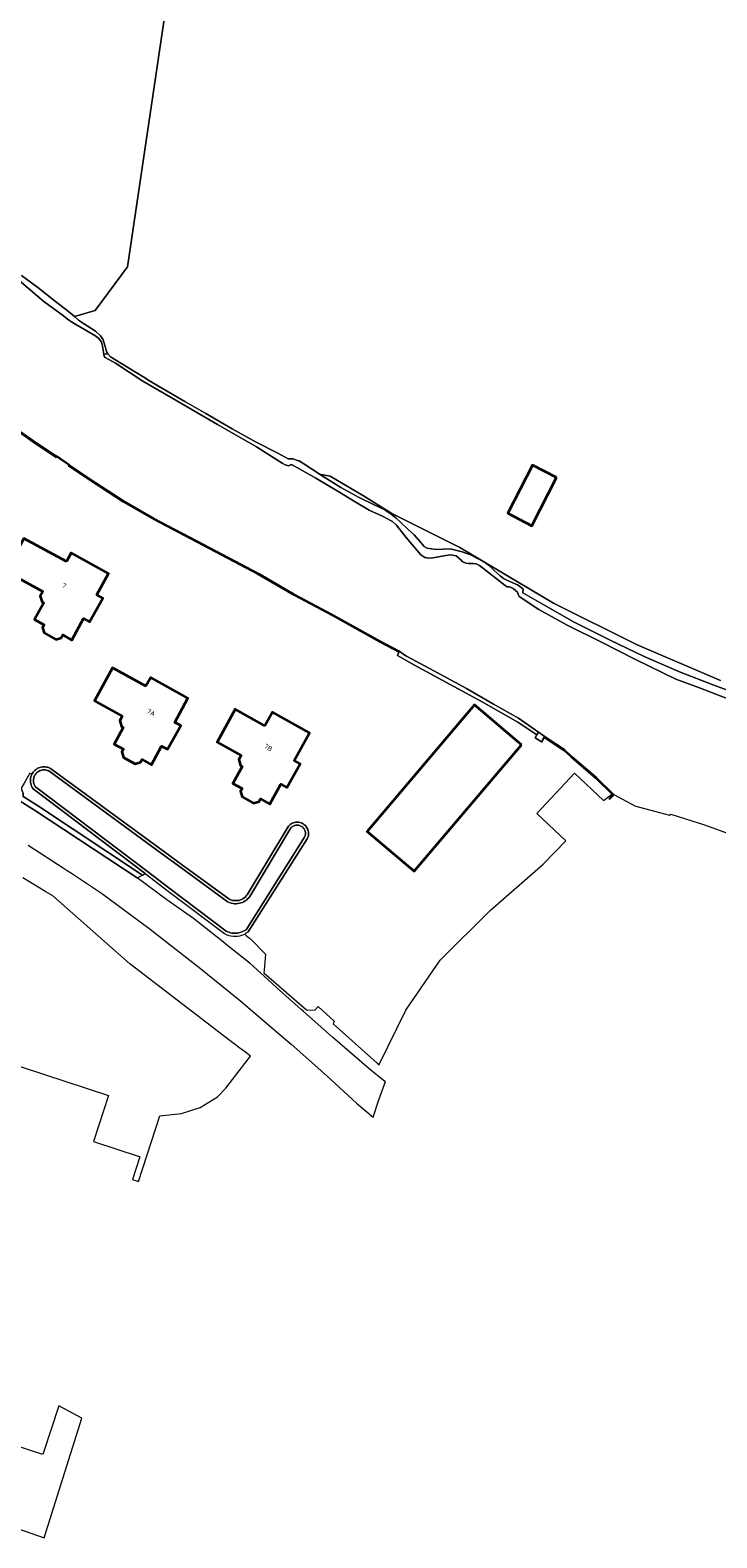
# Model space of a CAD drawing. Header units: metres. Extents: x 125158 to 132124, y 450612 to 454469.
# Tile 76 of 173: x 127706 to 127833, y 451546 to 451823. Entities that reach past the tile are written whole.
import ezdxf
from ezdxf.enums import TextEntityAlignment as Align

# ---------------------------------------------------------------- set-up
doc = ezdxf.new("R2010")
doc.units = ezdxf.units.M
doc.linetypes.add('IE-TERREINAFSCHEIDING', pattern=[10, 8, -2])
for name, color, linetype, lineweight in [('B-XX-IE-TERREINAFSCHEIDING-G', 8, 'IE-TERREINAFSCHEIDING', 18), ('B-XX-IE-TERREINAFSCHEIDING-GV', 8, 'Continuous', 18), ('B-XX-OG-BEBOUWING-GV', 8, 'Continuous', 35), ('B-XX-OG-BEBOUWING-T18', 8, 'Continuous', 18), ('B-XX-OG-TERREIN_CULTUURSCHEIDING-GV', 8, 'Continuous', 18), ('B-XX-OG-WATER-GV', 8, 'Continuous', 18), ('B-XX-OG-WATER_SLOOT-GV', 8, 'Continuous', 18), ('B-XX-OG-WEG-GV', 8, 'Continuous', 18)]:
    doc.layers.add(name, color=color, linetype=linetype, lineweight=lineweight)
doc.styles.add('NLCS-ISO-M-T18', font='NLCS-ISO.ttf', dxfattribs={"height": 1.8})

msp = doc.modelspace()

# ---------------------------------------------------------------- linework, layer by layer
at = {"layer": 'B-XX-IE-TERREINAFSCHEIDING-G'}
msp.add_lwpolyline([(127720.32, 451764.19), (127720.33, 451764.14), (127720.51, 451763.62), (127720.68, 451763.27), (127721.17, 451762.73), (127724.15, 451760.9), (127725.89, 451759.83), (127727.29, 451758.97), (127728.34, 451758.35), (127729.99, 451757.32), (127734.85, 451754.51), (127738.66, 451752.31), (127743.55, 451749.49), (127747.97, 451747.06), (127751.9, 451745.06), (127753.85, 451744.02), (127754.67, 451743.97), (127755.71, 451743.66)], dxfattribs=at)
at = {"layer": 'B-XX-IE-TERREINAFSCHEIDING-GV'}
msp.add_lwpolyline([(127701.6, 451750.85), (127707.53, 451746.7), (127711.19, 451744.25), (127711.28, 451744.39), (127713.52, 451742.87), (127713.43, 451742.74), (127717.35, 451740.11), (127723.55, 451736.04), (127729.11, 451732.86), (127738.23, 451728.09), (127748.3, 451722.77), (127754.84, 451718.98), (127761.88, 451715.21), (127770.69, 451710.34), (127774.19, 451708.47), (127774.29, 451708.64), (127770.78, 451710.52), (127761.98, 451715.38), (127754.93, 451719.15), (127748.4, 451722.95), (127738.32, 451728.27), (127729.2, 451733.03), (127723.66, 451736.21), (127717.46, 451740.28), (127713.63, 451742.85), (127713.66, 451742.9), (127711.25, 451744.53), (127711.22, 451744.47), (127707.65, 451746.87), (127701.71, 451751.02)], dxfattribs=at)
for points in [[(127800.98, 451693), (127800.91, 451693.05), (127800.89, 451693.06), (127800.86, 451692.93), (127800.37, 451692), (127800.46, 451691.95), (127800.9, 451692.8), (127800.95, 451692.9)], [(127800.95, 451692.9), (127800.9, 451692.8), (127804.5, 451690.43), (127805.82, 451689.19), (127810.32, 451685.33), (127813.44, 451682.29), (127813.43, 451682.24), (127813.42, 451682.22), (127812.77, 451681.55), (127812.95, 451681.46), (127813.62, 451682.14), (127813.66, 451682.36), (127810.46, 451685.48), (127805.96, 451689.34), (127804.63, 451690.59), (127801.22, 451692.83), (127800.98, 451693)]]:
    msp.add_lwpolyline(points, close=True, dxfattribs=at)
at = {"layer": 'B-XX-OG-BEBOUWING-GV'}
for points in [[(127803.16, 451740.56), (127798.75, 451742.84), (127794.18, 451733.99), (127798.59, 451731.71)], [(127713.06, 451725.11), (127705.27, 451729.39), (127701.96, 451723.37), (127708.72, 451719.62), (127708.27, 451718.78), (127708.6, 451717.68), (127708.89, 451717.52), (127707.22, 451714.47), (127708.95, 451713.53), (127708.65, 451713.03), (127708.95, 451712.01), (127711.1, 451710.83), (127712.09, 451711.13), (127712.38, 451711.64), (127714.05, 451710.71), (127716.23, 451714.65), (127717.32, 451714.05), (127719.75, 451718.42), (127718.66, 451719.02), (127720.81, 451722.94), (127713.96, 451726.73)], [(127727.66, 451702.22), (127721.53, 451705.61), (127718.24, 451699.56), (127723.34, 451696.76), (127722.89, 451695.93), (127723.21, 451694.83), (127723.51, 451694.67), (127721.82, 451691.6), (127723.55, 451690.66), (127723.27, 451690.15), (127723.53, 451689.13), (127725.7, 451687.96), (127726.7, 451688.26), (127726.99, 451688.75), (127728.68, 451687.82), (127730.56, 451691.24), (127731.66, 451690.64), (127734.1, 451694.99), (127733, 451695.58), (127735.41, 451700.02), (127728.56, 451703.82)], [(127796.69, 451691.49), (127788.06, 451698.81), (127768.34, 451675.55), (127776.96, 451668.24)], [(127749.51, 451694.97), (127744.11, 451698), (127740.77, 451691.95), (127745.21, 451689.5), (127744.78, 451688.77), (127745.06, 451687.66), (127745.36, 451687.49), (127743.65, 451684.39), (127745.35, 451683.44), (127745.07, 451682.96), (127745.34, 451681.94), (127747.47, 451680.74), (127748.48, 451681.03), (127748.76, 451681.52), (127750.48, 451680.58), (127752.5, 451684.21), (127753.59, 451683.61), (127756.03, 451687.97), (127754.94, 451688.57), (127757.77, 451693.65), (127750.93, 451697.49)]]:
    msp.add_lwpolyline(points, close=True, dxfattribs=at)
at = {"layer": 'B-XX-OG-TERREIN_CULTUURSCHEIDING-GV'}
for points in [[(127704.84, 451777.7), (127707.8, 451775.46), (127711.04, 451772.87), (127713.46, 451771.04), (127714.54, 451770.12), (127718.37, 451771.27), (127724.3, 451779.25), (127738.22, 451873.16)], [(127738.22, 451873.16), (127724.3, 451779.25), (127718.37, 451771.27), (127714.54, 451770.12), (127715.26, 451769.5), (127716.22, 451768.84), (127718.44, 451767.48), (127719.31, 451766.59), (127719.82, 451765.88), (127720.32, 451764.19), (127720.33, 451764.14), (127720.51, 451763.62), (127720.68, 451763.27), (127721.17, 451762.73), (127724.15, 451760.9), (127725.89, 451759.83), (127727.29, 451758.97), (127728.34, 451758.35), (127729.99, 451757.32), (127734.85, 451754.51), (127738.66, 451752.31), (127743.55, 451749.49), (127747.97, 451747.06), (127751.9, 451745.06), (127753.85, 451744.02), (127754.67, 451743.97), (127755.71, 451743.66), (127755.83, 451743.62), (127756.72, 451743.07), (127759.5, 451741.24), (127759.61, 451741.17), (127761.53, 451740.79), (127767.69, 451737.18), (127772.85, 451733.94), (127785.39, 451727.74), (127802.6, 451717.49), (127817.96, 451709.81), (127833.26, 451703.26)], [(127701.94, 451778.82), (127708.89, 451772.92), (127712.52, 451770.27), (127713.53, 451769.46), (127714.5, 451768.83), (127718.29, 451766.68), (127719.01, 451766.12), (127719.51, 451765.44), (127719.68, 451764.71), (127719.96, 451763.21), (127720.68, 451763.27), (127720.51, 451763.62), (127720.33, 451764.14), (127720.32, 451764.19), (127719.82, 451765.88), (127719.31, 451766.59), (127718.44, 451767.48), (127716.22, 451768.84), (127715.26, 451769.5), (127714.54, 451770.12), (127713.46, 451771.04), (127711.04, 451772.87), (127707.8, 451775.46), (127704.84, 451777.7)], [(127835.06, 451701.3), (127832.08, 451702.41), (127825.73, 451704.89), (127819.26, 451707.68), (127813.02, 451710.72), (127806.27, 451714.03), (127799.98, 451717.65), (127796.97, 451719.39), (127797.02, 451720.06), (127796.32, 451720.63), (127795.95, 451720.84), (127794.13, 451721.62), (127793.42, 451722.04), (127792.77, 451722.51), (127791.69, 451723.49), (127790.81, 451724.36), (127790.12, 451724.84), (127788.85, 451725.58), (127787.33, 451726.35), (127785.82, 451726.94), (127783.62, 451727.46), (127780.96, 451727.35), (127779.39, 451727.61), (127778.84, 451727.9), (127778.18, 451728.61), (127777, 451730.05), (127775.81, 451731.11), (127774.54, 451732.31), (127773.59, 451733.17), (127772.77, 451733.84), (127771.58, 451734.62), (127769.64, 451735.55), (127766.88, 451736.88), (127763.53, 451738.72), (127759.61, 451741.17), (127759.5, 451741.24), (127756.72, 451743.07), (127755.83, 451743.62), (127755.71, 451743.66), (127754.67, 451743.97), (127753.85, 451744.02), (127751.9, 451745.06), (127747.97, 451747.06), (127743.55, 451749.49), (127738.66, 451752.31), (127734.85, 451754.51), (127729.99, 451757.32), (127728.34, 451758.35), (127727.29, 451758.97), (127725.89, 451759.83), (127724.15, 451760.9), (127721.17, 451762.73), (127720.68, 451763.27), (127719.96, 451763.21), (127719.99, 451762.85), (127720.19, 451762.63), (127722.06, 451761.55), (127727.09, 451758.29), (127732.6, 451755.11), (127740.81, 451750.29), (127748.02, 451746.21), (127752.72, 451743.18), (127753.3, 451742.88), (127753.9, 451742.72), (127754.25, 451742.89), (127754.53, 451742.89), (127758.9, 451740.44), (127762.82, 451738.1), (127766.13, 451736.07), (127768.73, 451734.6), (127771.28, 451733.39), (127772.64, 451732.68), (127773.01, 451732.47), (127773.74, 451731.83), (127775.49, 451729.54), (127778.18, 451726.36), (127778.93, 451725.89), (127779.68, 451725.74), (127780.41, 451725.84), (127782.77, 451726.27), (127783.68, 451726.36), (127784.69, 451726.18), (127785.14, 451725.82), (127785.6, 451725.4), (127785.82, 451725.14), (127786.49, 451724.81), (127786.93, 451724.78), (127787.77, 451724.79), (127788.37, 451724.73), (127789, 451724.38), (127793.7, 451720.72), (127794.1, 451720.5), (127794.44, 451720.47), (127794.67, 451720.45), (127795.19, 451720.17), (127795.68, 451719.74), (127795.97, 451719.49), (127796.07, 451719.13), (127796.26, 451718.71), (127796.47, 451718.56), (127799.89, 451716.35), (127805.12, 451713.42), (127811.38, 451710.3), (127817.55, 451707.19), (127825.06, 451703.51), (127829.39, 451701.95), (127835.1, 451699.71)], [(127706.36, 451686.24), (127706.71, 451686.05), (127706.83, 451686.25), (127706.97, 451686.45), (127707.13, 451686.64), (127707.31, 451686.81), (127707.5, 451686.96), (127707.71, 451687.1), (127707.94, 451687.21), (127708.17, 451687.3), (127708.41, 451687.37), (127708.65, 451687.41), (127708.9, 451687.43), (127709.15, 451687.42), (127709.4, 451687.39), (127709.64, 451687.34), (127709.88, 451687.26), (127710.13, 451687.14), (127730.89, 451671.94), (127734.41, 451669.37), (127742.9, 451663.15), (127743.13, 451663.04), (127743.38, 451662.95), (127743.65, 451662.89), (127743.92, 451662.85), (127744.19, 451662.84), (127744.46, 451662.85), (127744.73, 451662.9), (127744.99, 451662.97), (127745.25, 451663.07), (127745.49, 451663.19), (127745.72, 451663.34), (127745.93, 451663.51), (127746.13, 451663.7), (127746.29, 451663.9), (127753.88, 451676.55), (127754.05, 451676.73), (127754.21, 451676.86), (127754.38, 451676.97), (127754.57, 451677.07), (127754.76, 451677.15), (127754.96, 451677.21), (127755.16, 451677.25), (127755.37, 451677.27), (127755.58, 451677.27), (127755.78, 451677.25), (127755.99, 451677.2), (127756.19, 451677.14), (127756.38, 451677.06), (127756.56, 451676.96), (127756.73, 451676.84), (127756.89, 451676.71), (127757.04, 451676.56), (127757.16, 451676.4), (127757.28, 451676.22), (127757.37, 451676.04), (127757.45, 451675.84), (127757.5, 451675.64), (127757.54, 451675.44), (127757.56, 451675.23), (127757.55, 451675.02), (127757.53, 451674.82), (127757.48, 451674.61), (127757.41, 451674.42), (127757.32, 451674.22), (127746.5, 451657.11), (127746.07, 451656.84), (127745.83, 451656.71), (127746.13, 451656.47), (127746.73, 451655.98), (127746.9, 451655.81), (127749.63, 451653.01), (127749.39, 451650.09), (127749.36, 451649.58), (127757.19, 451642.76), (127757.29, 451642.75), (127758.81, 451642.79), (127759.35, 451643.41), (127762.28, 451640.69), (127762.1, 451640.2), (127770.17, 451632.96), (127770.51, 451632.65), (127775.45, 451642.75), (127781.75, 451651.91), (127790.94, 451661.05), (127800.67, 451669.53), (127804.86, 451673.85), (127799.52, 451678.83), (127806.42, 451686.23), (127811.76, 451681.24), (127813.24, 451682.32), (127813.42, 451682.22), (127813.43, 451682.24), (127813.44, 451682.29), (127810.32, 451685.33), (127805.82, 451689.19), (127804.5, 451690.43), (127800.9, 451692.8), (127800.46, 451691.95), (127800.37, 451692), (127799.2, 451692.72), (127799.52, 451693.28), (127796.04, 451695.6), (127789.37, 451699.41), (127777.06, 451706.08), (127773.9, 451707.85), (127774.19, 451708.47), (127770.69, 451710.34), (127761.88, 451715.21), (127754.84, 451718.98), (127748.3, 451722.77), (127738.23, 451728.09), (127729.11, 451732.86), (127723.55, 451736.04), (127717.35, 451740.11), (127713.43, 451742.74), (127713.52, 451742.87), (127711.28, 451744.39), (127711.19, 451744.25), (127707.53, 451746.7), (127701.6, 451750.85)], [(127700.76, 451633.58), (127720.79, 451627.05), (127718.02, 451618.58), (127726.41, 451615.85), (127726.57, 451615.8), (127725.22, 451611.64), (127726.34, 451611.28), (127730.25, 451623.29), (127734.2, 451623.77), (127737.65, 451624.86), (127740.81, 451626.81), (127742.37, 451628.37), (127744.79, 451631.61), (127746.88, 451634.29), (127745.71, 451635.17), (127745.44, 451635.38), (127741.64, 451638.24), (127739.71, 451639.7), (127724.72, 451651.26), (127710.55, 451663.72), (127709.29, 451664.48), (127705.06, 451667.02)], [(127695.6, 451550.43), (127708.98, 451545.8), (127715.88, 451567.8), (127711.65, 451570.02), (127708.75, 451561.11), (127685.55, 451568.66)]]:
    msp.add_lwpolyline(points, dxfattribs=at)
for points in [[(127794.18, 451733.99), (127798.75, 451742.84), (127803.16, 451740.56), (127798.59, 451731.71)], [(127701.96, 451723.37), (127705.27, 451729.39), (127713.06, 451725.11), (127713.96, 451726.73), (127720.81, 451722.94), (127718.66, 451719.02), (127719.75, 451718.42), (127717.32, 451714.05), (127716.23, 451714.65), (127714.05, 451710.71), (127712.38, 451711.64), (127712.09, 451711.13), (127711.1, 451710.83), (127708.95, 451712.01), (127708.65, 451713.03), (127708.95, 451713.53), (127707.22, 451714.47), (127708.89, 451717.52), (127708.6, 451717.68), (127708.27, 451718.78), (127708.72, 451719.62)], [(127718.24, 451699.56), (127721.53, 451705.61), (127727.66, 451702.22), (127728.56, 451703.82), (127735.41, 451700.02), (127733, 451695.58), (127734.1, 451694.99), (127731.66, 451690.64), (127730.56, 451691.24), (127728.68, 451687.82), (127726.99, 451688.75), (127726.7, 451688.26), (127725.7, 451687.96), (127723.53, 451689.13), (127723.27, 451690.15), (127723.55, 451690.66), (127721.82, 451691.6), (127723.51, 451694.67), (127723.21, 451694.83), (127722.89, 451695.93), (127723.34, 451696.76)], [(127768.34, 451675.55), (127788.06, 451698.81), (127796.69, 451691.49), (127776.96, 451668.24)], [(127752.5, 451684.21), (127750.48, 451680.58), (127748.76, 451681.52), (127748.48, 451681.03), (127747.47, 451680.74), (127745.34, 451681.94), (127745.07, 451682.96), (127745.35, 451683.44), (127743.65, 451684.39), (127745.36, 451687.49), (127745.06, 451687.66), (127744.78, 451688.77), (127745.21, 451689.5), (127740.77, 451691.95), (127744.11, 451698), (127749.51, 451694.97), (127750.93, 451697.49), (127757.77, 451693.65), (127754.94, 451688.57), (127756.03, 451687.97), (127753.59, 451683.61)], [(127800.89, 451693.06), (127799.82, 451693.81), (127799.52, 451693.28), (127799.2, 451692.72), (127800.37, 451692), (127800.86, 451692.93)], [(127706.71, 451686.05), (127706.36, 451686.24), (127705.29, 451684.41), (127704.74, 451683.53), (127705.11, 451682.52), (127705.1, 451681.98), (127707.77, 451680.32), (127727.05, 451667.55), (127727.53, 451667.82), (127706.96, 451683.37), (127706.78, 451683.64), (127706.67, 451683.86), (127706.58, 451684.09), (127706.51, 451684.33), (127706.46, 451684.58), (127706.44, 451684.82), (127706.45, 451685.07), (127706.48, 451685.32), (127706.53, 451685.56), (127706.6, 451685.8), (127706.7, 451686.03)], [(127705.11, 451682.52), (127704.74, 451683.53), (127704.12, 451682.54), (127704.08, 451681.43), (127707.22, 451679.49), (127726.06, 451667.01), (127727.05, 451667.55), (127707.77, 451680.32), (127705.1, 451681.98)]]:
    msp.add_lwpolyline(points, close=True, dxfattribs=at)
at = {"layer": 'B-XX-OG-WATER-GV'}
for points in [[(127835.1, 451699.71), (127829.39, 451701.95), (127825.06, 451703.51), (127817.55, 451707.19), (127811.38, 451710.3), (127805.12, 451713.42), (127799.89, 451716.35), (127796.47, 451718.56), (127796.26, 451718.71), (127796.07, 451719.13), (127795.97, 451719.49), (127795.68, 451719.74), (127795.19, 451720.17), (127794.67, 451720.45), (127794.44, 451720.47), (127794.1, 451720.5), (127793.7, 451720.72), (127789, 451724.38), (127788.37, 451724.73), (127787.77, 451724.79), (127786.93, 451724.78), (127786.49, 451724.81), (127785.82, 451725.14), (127785.6, 451725.4), (127785.14, 451725.82), (127784.69, 451726.18), (127783.68, 451726.36), (127782.77, 451726.27), (127780.41, 451725.84), (127779.68, 451725.74), (127778.93, 451725.89), (127778.18, 451726.36), (127775.49, 451729.54), (127773.74, 451731.83), (127773.01, 451732.47), (127772.64, 451732.68), (127771.28, 451733.39), (127768.73, 451734.6), (127766.13, 451736.07), (127762.82, 451738.1), (127758.9, 451740.44), (127754.53, 451742.89), (127754.25, 451742.89), (127753.9, 451742.72), (127753.3, 451742.88), (127752.72, 451743.18), (127748.02, 451746.21), (127740.81, 451750.29), (127732.6, 451755.11), (127727.09, 451758.29), (127722.06, 451761.55), (127720.19, 451762.63), (127719.99, 451762.85), (127719.96, 451763.21), (127719.68, 451764.71), (127719.51, 451765.44), (127719.01, 451766.12), (127718.29, 451766.68), (127714.5, 451768.83), (127713.53, 451769.46), (127712.52, 451770.27), (127708.89, 451772.92), (127701.94, 451778.82)], [(127701.71, 451751.02), (127707.65, 451746.87), (127711.22, 451744.47), (127711.25, 451744.53), (127713.66, 451742.9), (127713.63, 451742.85), (127717.46, 451740.28), (127723.66, 451736.21), (127729.2, 451733.03), (127738.32, 451728.27), (127748.4, 451722.95), (127754.93, 451719.15), (127761.98, 451715.38), (127770.78, 451710.52), (127774.29, 451708.64), (127774.7, 451708.29), (127775.57, 451707.75), (127782.32, 451704.13), (127786.6, 451701.81), (127791.57, 451698.91), (127796.18, 451696.37), (127799.82, 451693.81), (127800.89, 451693.06), (127800.91, 451693.05), (127800.98, 451693), (127801.22, 451692.83), (127804.63, 451690.59), (127805.96, 451689.34), (127810.46, 451685.48), (127813.66, 451682.36), (127817.52, 451680.25), (127817.7, 451680.22), (127822.05, 451679.02), (127823.91, 451678.52), (127824.14, 451678.74), (127830.34, 451676.77), (127836.6, 451674.49)]]:
    msp.add_lwpolyline(points, dxfattribs=at)
msp.add_lwpolyline([(127743.7, 451662.31), (127743.42, 451662.36), (127743.14, 451662.44), (127742.87, 451662.54), (127742.61, 451662.67), (127734.08, 451668.92), (127730.57, 451671.48), (127709.85, 451686.66), (127709.7, 451686.73), (127709.54, 451686.78), (127709.37, 451686.82), (127709.21, 451686.85), (127709.04, 451686.87), (127708.87, 451686.87), (127708.7, 451686.85), (127708.54, 451686.82), (127708.37, 451686.78), (127708.22, 451686.72), (127708.06, 451686.65), (127707.92, 451686.57), (127707.78, 451686.47), (127707.65, 451686.36), (127707.53, 451686.24), (127707.42, 451686.12), (127707.32, 451685.98), (127707.23, 451685.83), (127707.16, 451685.68), (127707.1, 451685.53), (127707.06, 451685.36), (127707.02, 451685.2), (127707.01, 451685.03), (127707, 451684.86), (127707.01, 451684.69), (127707.04, 451684.53), (127707.08, 451684.36), (127707.13, 451684.2), (127707.2, 451684.05), (127707.28, 451683.9), (127707.37, 451683.76), (127727.97, 451668.18), (127731.89, 451665.22), (127742.41, 451657.26), (127742.68, 451657.13), (127742.96, 451657.03), (127743.25, 451656.95), (127743.54, 451656.9), (127743.84, 451656.87), (127744.14, 451656.86), (127744.44, 451656.88), (127744.73, 451656.93), (127745.02, 451657), (127745.3, 451657.09), (127745.58, 451657.21), (127745.84, 451657.35), (127746.09, 451657.51), (127756.83, 451674.48), (127756.88, 451674.6), (127756.93, 451674.73), (127756.96, 451674.86), (127756.98, 451674.99), (127756.99, 451675.12), (127756.99, 451675.26), (127756.98, 451675.39), (127756.96, 451675.52), (127756.92, 451675.65), (127756.87, 451675.78), (127756.82, 451675.9), (127756.75, 451676.01), (127756.67, 451676.12), (127756.58, 451676.22), (127756.49, 451676.32), (127756.38, 451676.4), (127756.27, 451676.48), (127756.16, 451676.54), (127756.04, 451676.6), (127755.91, 451676.64), (127755.78, 451676.68), (127755.65, 451676.7), (127755.51, 451676.71), (127755.38, 451676.71), (127755.25, 451676.7), (127755.12, 451676.67), (127754.99, 451676.64), (127754.86, 451676.59), (127754.74, 451676.53), (127754.63, 451676.46), (127754.52, 451676.39), (127754.41, 451676.3), (127754.32, 451676.2), (127746.75, 451663.58), (127746.57, 451663.36), (127746.37, 451663.15), (127746.15, 451662.96), (127745.91, 451662.79), (127745.66, 451662.65), (127745.4, 451662.53), (127745.13, 451662.43), (127744.85, 451662.35), (127744.57, 451662.3), (127744.28, 451662.28), (127743.99, 451662.28)], close=True, dxfattribs=at)
at = {"layer": 'B-XX-OG-WATER_SLOOT-GV'}
msp.add_lwpolyline([(127833.26, 451703.26), (127817.96, 451709.81), (127802.6, 451717.49), (127785.39, 451727.74), (127772.85, 451733.94), (127767.69, 451737.18), (127761.53, 451740.79), (127759.61, 451741.17), (127763.53, 451738.72), (127766.88, 451736.88), (127769.64, 451735.55), (127771.58, 451734.62), (127772.77, 451733.84), (127773.59, 451733.17), (127774.54, 451732.31), (127775.81, 451731.11), (127777, 451730.05), (127778.18, 451728.61), (127778.84, 451727.9), (127779.39, 451727.61), (127780.96, 451727.35), (127783.62, 451727.46), (127785.82, 451726.94), (127787.33, 451726.35), (127788.85, 451725.58), (127790.12, 451724.84), (127790.81, 451724.36), (127791.69, 451723.49), (127792.77, 451722.51), (127793.42, 451722.04), (127794.13, 451721.62), (127795.95, 451720.84), (127796.32, 451720.63), (127797.02, 451720.06), (127796.97, 451719.39), (127799.98, 451717.65), (127806.27, 451714.03), (127813.02, 451710.72), (127819.26, 451707.68), (127825.73, 451704.89), (127832.08, 451702.41), (127835.06, 451701.3)], dxfattribs=at)
for points in [[(127799.82, 451693.81), (127796.18, 451696.37), (127791.57, 451698.91), (127786.6, 451701.81), (127782.32, 451704.13), (127775.57, 451707.75), (127774.7, 451708.29), (127774.29, 451708.64), (127774.19, 451708.47), (127773.9, 451707.85), (127777.06, 451706.08), (127789.37, 451699.41), (127796.04, 451695.6), (127799.52, 451693.28)], [(127710.13, 451687.14), (127709.88, 451687.26), (127709.64, 451687.34), (127709.4, 451687.39), (127709.15, 451687.42), (127708.9, 451687.43), (127708.65, 451687.41), (127708.41, 451687.37), (127708.17, 451687.3), (127707.94, 451687.21), (127707.71, 451687.1), (127707.5, 451686.96), (127707.31, 451686.81), (127707.13, 451686.64), (127706.97, 451686.45), (127706.83, 451686.25), (127706.71, 451686.05), (127706.7, 451686.03), (127706.6, 451685.8), (127706.53, 451685.56), (127706.48, 451685.32), (127706.45, 451685.07), (127706.44, 451684.82), (127706.46, 451684.58), (127706.51, 451684.33), (127706.58, 451684.09), (127706.67, 451683.86), (127706.78, 451683.64), (127706.96, 451683.37), (127727.53, 451667.82), (127731.77, 451664.61), (127742.12, 451656.78), (127742.52, 451656.59), (127742.91, 451656.46), (127743.31, 451656.37), (127743.71, 451656.31), (127744.12, 451656.3), (127744.53, 451656.33), (127744.93, 451656.4), (127745.32, 451656.5), (127745.71, 451656.65), (127745.83, 451656.71), (127746.07, 451656.84), (127746.5, 451657.11), (127757.32, 451674.22), (127757.41, 451674.42), (127757.48, 451674.61), (127757.53, 451674.82), (127757.55, 451675.02), (127757.56, 451675.23), (127757.54, 451675.44), (127757.5, 451675.64), (127757.45, 451675.84), (127757.37, 451676.04), (127757.28, 451676.22), (127757.16, 451676.4), (127757.04, 451676.56), (127756.89, 451676.71), (127756.73, 451676.84), (127756.56, 451676.96), (127756.38, 451677.06), (127756.19, 451677.14), (127755.99, 451677.2), (127755.78, 451677.25), (127755.58, 451677.27), (127755.37, 451677.27), (127755.16, 451677.25), (127754.96, 451677.21), (127754.76, 451677.15), (127754.57, 451677.07), (127754.38, 451676.97), (127754.21, 451676.86), (127754.05, 451676.73), (127753.88, 451676.55), (127746.29, 451663.9), (127746.13, 451663.7), (127745.93, 451663.51), (127745.72, 451663.34), (127745.49, 451663.19), (127745.25, 451663.07), (127744.99, 451662.97), (127744.73, 451662.9), (127744.46, 451662.85), (127744.19, 451662.84), (127743.92, 451662.85), (127743.65, 451662.89), (127743.38, 451662.95), (127743.13, 451663.04), (127742.9, 451663.15), (127734.41, 451669.37), (127730.89, 451671.94)], [(127743.84, 451656.87), (127743.54, 451656.9), (127743.25, 451656.95), (127742.96, 451657.03), (127742.68, 451657.13), (127742.41, 451657.26), (127731.89, 451665.22), (127727.97, 451668.18), (127707.37, 451683.76), (127707.28, 451683.9), (127707.2, 451684.05), (127707.13, 451684.2), (127707.08, 451684.36), (127707.04, 451684.53), (127707.01, 451684.69), (127707, 451684.86), (127707.01, 451685.03), (127707.02, 451685.2), (127707.06, 451685.36), (127707.1, 451685.53), (127707.16, 451685.68), (127707.23, 451685.83), (127707.32, 451685.98), (127707.42, 451686.12), (127707.53, 451686.24), (127707.65, 451686.36), (127707.78, 451686.47), (127707.92, 451686.57), (127708.06, 451686.65), (127708.22, 451686.72), (127708.37, 451686.78), (127708.54, 451686.82), (127708.7, 451686.85), (127708.87, 451686.87), (127709.04, 451686.87), (127709.21, 451686.85), (127709.37, 451686.82), (127709.54, 451686.78), (127709.7, 451686.73), (127709.85, 451686.66), (127730.57, 451671.48), (127734.08, 451668.92), (127742.61, 451662.67), (127742.87, 451662.54), (127743.14, 451662.44), (127743.42, 451662.36), (127743.7, 451662.31), (127743.99, 451662.28), (127744.28, 451662.28), (127744.57, 451662.3), (127744.85, 451662.35), (127745.13, 451662.43), (127745.4, 451662.53), (127745.66, 451662.65), (127745.91, 451662.79), (127746.15, 451662.96), (127746.37, 451663.15), (127746.57, 451663.36), (127746.75, 451663.58), (127754.32, 451676.2), (127754.41, 451676.3), (127754.52, 451676.39), (127754.63, 451676.46), (127754.74, 451676.53), (127754.86, 451676.59), (127754.99, 451676.64), (127755.12, 451676.67), (127755.25, 451676.7), (127755.38, 451676.71), (127755.51, 451676.71), (127755.65, 451676.7), (127755.78, 451676.68), (127755.91, 451676.64), (127756.04, 451676.6), (127756.16, 451676.54), (127756.27, 451676.48), (127756.38, 451676.4), (127756.49, 451676.32), (127756.58, 451676.22), (127756.67, 451676.12), (127756.75, 451676.01), (127756.82, 451675.9), (127756.87, 451675.78), (127756.92, 451675.65), (127756.96, 451675.52), (127756.98, 451675.39), (127756.99, 451675.26), (127756.99, 451675.12), (127756.98, 451674.99), (127756.96, 451674.86), (127756.93, 451674.73), (127756.88, 451674.6), (127756.83, 451674.48), (127746.09, 451657.51), (127745.84, 451657.35), (127745.58, 451657.21), (127745.3, 451657.09), (127745.02, 451657), (127744.73, 451656.93), (127744.44, 451656.88), (127744.14, 451656.86)]]:
    msp.add_lwpolyline(points, close=True, dxfattribs=at)
at = {"layer": 'B-XX-OG-WEG-GV'}
for points in [[(127731.54, 451662.98), (127731.54, 451662.99), (127726.06, 451667.01), (127707.22, 451679.49), (127704.08, 451681.43)], [(127706.06, 451673.01), (127712.46, 451668.89), (127713.19, 451668.41), (127713.97, 451667.9), (127719.5, 451664.23), (127728.23, 451657.8), (127737.69, 451650.35), (127744.43, 451644.94), (127744.74, 451644.69), (127750.63, 451639.67), (127751.55, 451638.89), (127754.4, 451636.46), (127760.95, 451630.67), (127766.38, 451625.66), (127769.43, 451623.05), (127770.48, 451626.28), (127771.68, 451629.62), (127771.64, 451629.64), (127771.6, 451629.65), (127768.69, 451631.95), (127762, 451637.78), (127756.64, 451642.49), (127756.24, 451642.84), (127753.38, 451645.36), (127751.68, 451646.89), (127749.33, 451649.03), (127746.83, 451651.3), (127742.43, 451654.79), (127741.91, 451655.21), (127736.74, 451659.32), (127736.42, 451659.57), (127731.54, 451662.98)]]:
    msp.add_lwpolyline(points, dxfattribs=at)

# ---------------------------------------------------------------- texts
at = {"layer": 'B-XX-OG-BEBOUWING-T18', "style": 'NLCS-ISO-M-T18'}
for s, rotation, p in [('7', 330.7, (127712.65, 451720.7)), ('7A', 333.1, (127728.64, 451697.41)), ('7B', 330, (127750.17, 451690.95))]:
    msp.add_text(s, height=0.9, rotation=rotation, dxfattribs=at).set_placement(p, align=Align.MIDDLE_CENTER)

doc.saveas('drawing.dxf')
